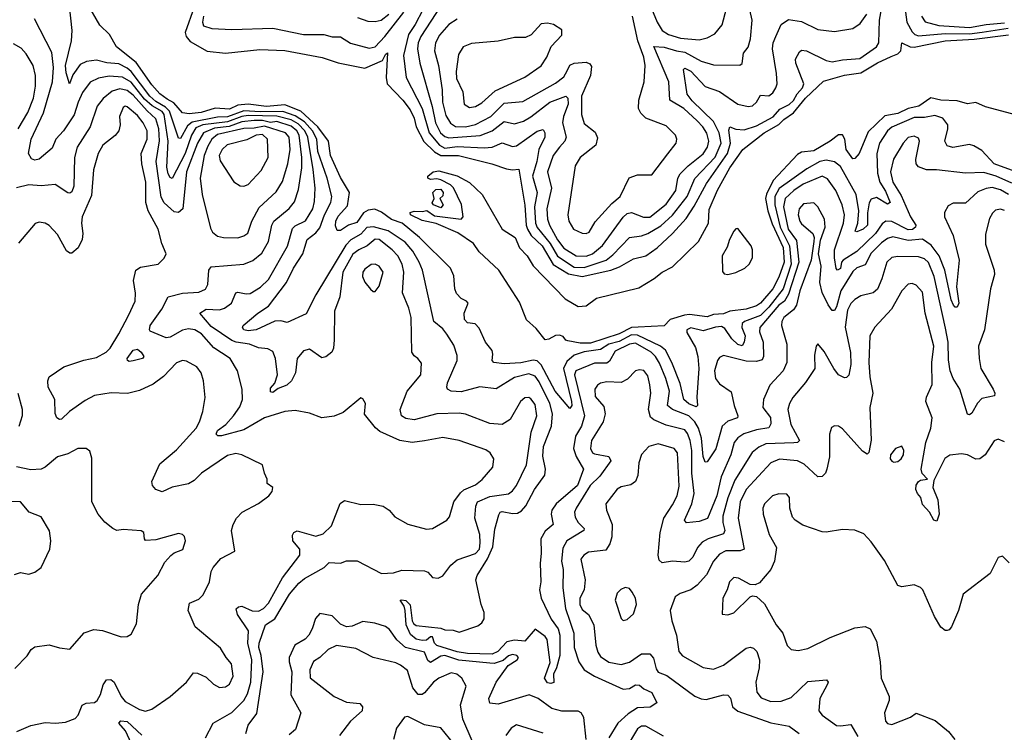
# Model space of a CAD drawing. Extents: x 2056909 to 2160450, y 827444 to 1016825.
# Tile 162 of 256: x 2133111 to 2137914, y 883601 to 887078. Entities that reach past the tile are written whole.
import ezdxf

# ---------------------------------------------------------------- set-up
doc = ezdxf.new("R2010")
doc.units = 0

msp = doc.modelspace()

# ---------------------------------------------------------------- linework, layer by layer
at = {"layer": '0CON10XD'}
for points in [[(2135763.4, 885375), (2135803, 885215), (2135803.8, 885195), (2135795, 885180.6), (2135722.9, 885265), (2135655, 885394.4), (2135635, 885412.8), (2135615, 885416.2), (2135555, 885403.3), (2135475, 885399.2), (2135423.8, 885405), (2135415.8, 885415), (2135419.4, 885445), (2135415, 885463.3), (2135383.3, 885505), (2135352.1, 885572.1), (2135333.2, 885593.2), (2135295, 885598.8), (2135280.5, 885615), (2135278.8, 885645), (2135298.9, 885695), (2135291.2, 885705), (2135265, 885717.1), (2135241.3, 885741.3), (2135232.9, 885765), (2135228.3, 885828.3), (2135212.2, 885865), (2135060.8, 886015), (2134977.1, 886085), (2134925, 886102.2), (2134875, 886138.4), (2134843.5, 886153.5), (2134811.1, 886148.9), (2134788.7, 886135), (2134755, 886088), (2134714.5, 886075.5), (2134675, 886048.5), (2134659.4, 886049.4), (2134651.3, 886071.3), (2134652.5, 886095), (2134665, 886118.8), (2134710, 886170), (2134719.8, 886235), (2134675, 886307.3), (2134626.8, 886415), (2134617.5, 886485), (2134564.7, 886554.7), (2134481.6, 886631.6), (2134405, 886662.4), (2134314.9, 886654.9), (2134225, 886666.1), (2134175, 886660.1), (2134135, 886641), (2134065, 886646.6), (2133995.8, 886625), (2133937.7, 886617.7), (2133905, 886623.8), (2133862.5, 886672.5), (2133829.6, 886689.6), (2133795, 886715.3), (2133755, 886759.6), (2133678.3, 886868.3), (2133582.5, 886945), (2133549.3, 887005), (2133501.5, 887051.5), (2133380.7, 887260.7)], [(2133961.6, 887138.4), (2133917.8, 887015), (2133922.3, 886995), (2133941.7, 886971.7), (2134025, 886923.8), (2134115, 886913.6), (2134281.6, 886931.6), (2134405, 886928.1), (2134586.2, 886893.8), (2134665, 886866.9), (2134795, 886840.8), (2134881.5, 886878.5), (2134895, 886908.6), (2134905, 886915.6), (2134898, 886795), (2134903.1, 886765), (2134979.2, 886685), (2135015, 886637.3), (2135035, 886597.5), (2135044.4, 886555), (2135083.1, 886483.1), (2135133.6, 886433.6), (2135164.6, 886414.6), (2135251.4, 886415), (2135414.2, 886374.2), (2135485, 886349.7), (2135515, 886344.7), (2135545, 886348.1), (2135575, 886172), (2135580.9, 886075), (2135587.7, 886055), (2135606.7, 886025), (2135660, 885975), (2135713.6, 885883.6), (2135787.3, 885837.3), (2135855, 885824.7), (2135994.6, 885855.4), (2136037.6, 885872.4), (2136105, 885910.8), (2136165.6, 885925), (2136220.3, 885965), (2136295.9, 886034.1), (2136362.4, 886107.6), (2136401.8, 886168.2), (2136460.8, 886279.2), (2136564.4, 886425), (2136578.5, 886475), (2136571.1, 886538.9), (2136575, 886554.2), (2136605, 886543.8), (2136645, 886540.8), (2136705, 886559.5), (2136786, 886604), (2136819.6, 886640.4), (2136865, 886663.7), (2136885, 886683.7), (2136903.6, 886716.4), (2136929, 886745), (2136936.3, 886765), (2136896.6, 886865), (2136895.5, 886885), (2136915, 886920.8), (2136925, 886928.6), (2136950, 886925), (2137045, 886878.9), (2137075, 886871.6), (2137125, 886882.5), (2137209.1, 886889.1), (2137290, 886945), (2137301.8, 886965), (2137306, 887076), (2137339.5, 887265)], [(2135115, 887199.1), (2135040.1, 887055), (2135008, 887005), (2134983.4, 886903.4), (2134996.7, 886795), (2135074.3, 886645), (2135109, 886525), (2135158.4, 886465), (2135185, 886451.2), (2135245, 886458.4), (2135377.3, 886452.7), (2135415, 886456.4), (2135465, 886477.5), (2135515, 886458.8), (2135535, 886462.6), (2135635, 886533.3), (2135665, 886541.4), (2135673.1, 886525), (2135672.2, 886505), (2135642.8, 886445), (2135632.9, 886385), (2135612.3, 886315), (2135634.9, 886234.9), (2135622.7, 886165), (2135626.9, 886085), (2135634.5, 886064.5), (2135699.3, 885985), (2135733.7, 885923.7), (2135815, 885869.7), (2135865, 885868.8), (2135971.3, 885905), (2136005, 885930.7), (2136085, 886014.7), (2136145, 886023), (2136175.2, 886034.8), (2136238.3, 886071.7), (2136295.4, 886124.6), (2136367.2, 886215), (2136405, 886302.1), (2136503.9, 886406.1), (2136532.2, 886475), (2136522.4, 886525), (2136495, 886581.5), (2136392.1, 886682.1), (2136366.6, 886715), (2136348.6, 886835), (2136355, 886840.6), (2136385, 886826.6), (2136455, 886752.4), (2136525, 886727.5), (2136615, 886666.2), (2136664.7, 886654.7), (2136685, 886658.2), (2136705.4, 886675), (2136725, 886709.4), (2136765, 886705.7), (2136785, 886720.8), (2136800, 886745), (2136805.5, 886765), (2136802.9, 886815), (2136783, 886935), (2136786.7, 886965), (2136799.5, 886995), (2136825, 887053.5), (2136862, 887078), (2136925, 887068.4), (2137005, 887030), (2137085, 887019.6), (2137174.7, 887035.3), (2137210.9, 887059.2), (2137243.4, 887105)], [(2136165, 887200.8), (2136221.2, 887065), (2136244.3, 887024.3), (2136275.4, 887005.4), (2136335, 886988.1), (2136425, 886978.8), (2136465, 886988.7), (2136501.3, 887008.7), (2136537.3, 887052.7), (2136558.1, 887131.9)], [(2137424, 887176), (2137438.3, 887065), (2137465, 887018.1), (2137478.2, 887005), (2137495, 886999.7), (2137625, 887010.3), (2137745, 887008.4), (2137806.7, 887016.7), (2137933.5, 887036.5)], [(2137335.6, 886094.4), (2137318.8, 886081.2), (2137285.2, 886035), (2137195, 885946.5), (2137128.4, 885905), (2137120.6, 885895), (2137115, 885863.5), (2137101.2, 885855), (2137094, 885864), (2137085.8, 885915.8), (2137086, 885955), (2137129.8, 886085), (2137134.3, 886125), (2137122.9, 886175), (2137092.1, 886245), (2137051.8, 886301.8), (2137025, 886314.1), (2136933.4, 886275), (2136887.5, 886245), (2136845.4, 886204.6), (2136836.2, 886165), (2136860.4, 886055), (2136899.9, 886000), (2136911.8, 885895), (2136861.8, 885738.2), (2136841.5, 885705), (2136814.9, 885685.1), (2136721.1, 885575), (2136719.8, 885555), (2136738.3, 885505), (2136739.8, 885435), (2136732.2, 885417.8), (2136705, 885409.6), (2136655, 885412.3), (2136545, 885439.6), (2136525, 885429.5), (2136514.8, 885415.2), (2136500, 885365), (2136505, 885327.5), (2136525, 885301.5), (2136581.7, 885261.7), (2136595.9, 885195), (2136614.6, 885145), (2136612.2, 885135), (2136565, 885118.5), (2136538.5, 885095), (2136506.2, 884983.8), (2136465, 884920), (2136455, 884918.8), (2136445.7, 884945.7), (2136437, 885035), (2136421.8, 885085), (2136405, 885116.1), (2136375, 885145.2), (2136296, 885176), (2136270.8, 885195), (2136281, 885265), (2136262.6, 885327.4), (2136232.3, 885402.3), (2136212.4, 885435), (2136191.9, 885455), (2136115, 885499.6), (2136085, 885494.1), (2136015, 885461), (2135988, 885412), (2135975, 885401.6), (2135915, 885401.2), (2135823.1, 885365), (2135816.7, 885345), (2135866.2, 885145), (2135851.6, 885095), (2135822.6, 885045), (2135812.8, 884985), (2135825, 884946.5), (2135861.5, 884885), (2135832.8, 884805), (2135727.8, 884715), (2135706.8, 884685), (2135703.8, 884665), (2135713.1, 884615), (2135675, 884582.5), (2135653.9, 884545), (2135655.3, 884475), (2135649.2, 884425), (2135653.8, 884335), (2135647.3, 884295), (2135654.8, 884254.8), (2135703, 884153), (2135737.7, 884105), (2135745.8, 884075), (2135745.8, 883975), (2135730, 883915), (2135714.4, 883885), (2135715.8, 883844.2), (2135701.1, 883838.9), (2135685, 883842.2), (2135670.6, 883865), (2135698.4, 883941.6), (2135684.1, 884054.1), (2135675, 884068.6), (2135625, 884103.3), (2135575, 884045.7), (2135525, 884049.6), (2135487.8, 884042.2), (2135443.9, 883995), (2135415, 883981.9), (2135295.4, 883984.6), (2135245, 883993.2), (2135145, 884024.4), (2135134.6, 884035), (2135125, 884066.7), (2135115, 884066), (2135095, 884050.9), (2135075, 884048.9), (2135045, 884055.4), (2135018.1, 884078.1), (2134995.6, 884125), (2134991.5, 884195), (2134986.3, 884216.3), (2134967.5, 884245), (2134973.6, 884246.4), (2134995, 884244.3), (2135015, 884222.9), (2135025.7, 884145), (2135031.7, 884131.7), (2135045, 884122), (2135165, 884109.2), (2135185, 884100), (2135225, 884099.4), (2135255, 884089.4), (2135345, 884120.5), (2135366, 884134), (2135376.2, 884155), (2135377.3, 884185), (2135362.7, 884225), (2135336.6, 884345), (2135341.9, 884365), (2135392.9, 884447.1), (2135419.5, 884505), (2135428.1, 884591.9), (2135447.7, 884662.3), (2135454.5, 884675), (2135465, 884678.1), (2135515, 884667.7), (2135539.6, 884670.4), (2135559.1, 884680.9), (2135580.7, 884705), (2135622.6, 884785), (2135672.5, 884855), (2135675.6, 884885), (2135662.2, 884947.8), (2135666.2, 884995), (2135705.2, 885095), (2135710.5, 885155), (2135697.2, 885205), (2135645, 885310.8), (2135625, 885339.1), (2135595, 885349.7), (2135525, 885331.7), (2135435, 885277.2), (2135355, 885286.4), (2135265, 885261.7), (2135215, 885264.7), (2135198, 885275), (2135194, 885285), (2135198.1, 885305), (2135245.2, 885414.9), (2135245, 885439.2), (2135228.9, 885488.9), (2135195, 885543.5), (2135175, 885569.2), (2135131.8, 885605), (2135075.3, 885855), (2135059.5, 885895), (2135028.1, 885948.1), (2134991.4, 885991.4), (2134907.8, 886047.8), (2134837.3, 886067.3), (2134805, 886063.3), (2134775, 886031.1), (2134726.1, 886003.9), (2134701.7, 885978.3), (2134554.7, 885735), (2134508.1, 885641.9), (2134415, 885599.4), (2134385, 885607.9), (2134355, 885606.3), (2134265.1, 885564.9), (2134225, 885559.6), (2134204.6, 885565), (2134197.9, 885575), (2134200.5, 885585), (2134272.5, 885645), (2134325, 885679.6), (2134412.9, 885795), (2134445.9, 885865), (2134492.3, 885935), (2134501.8, 885968.2), (2134512.6, 886005), (2134555, 886038), (2134575, 886062.5), (2134597.4, 886125), (2134628.9, 886185), (2134633.9, 886215), (2134610.8, 886305), (2134565.3, 886435), (2134560.5, 886495), (2134538.4, 886535), (2134499.4, 886579.4), (2134455, 886609.2), (2134395, 886629.9), (2134285, 886627.3), (2134205, 886632.4), (2134125, 886604), (2134075, 886602.4), (2133952.5, 886577.5), (2133929.7, 886560.3), (2133895, 886497.7), (2133885, 886499.2), (2133841, 886631), (2133821.3, 886651.3), (2133775, 886678), (2133745, 886703.9), (2133655, 886824.5), (2133635, 886841.6), (2133595, 886862.1), (2133536.6, 886866.6), (2133485, 886880.2), (2133436, 886874), (2133405, 886858.9), (2133370.7, 886809.3), (2133354.2, 886764.2), (2133337.9, 886817.9), (2133334.9, 886854.9), (2133364.1, 886975), (2133367.5, 887025), (2133353.3, 887145)], [(2134006.9, 887095), (2134001.8, 887065), (2134008.2, 887048.2), (2134047.5, 887035), (2134145, 887029.5), (2134345, 887037), (2134495, 887006.2), (2134594.7, 887004.7), (2134635, 886994), (2134675, 886994), (2134725, 886963.5), (2134815, 886938.6), (2134845, 886944.8), (2134891.5, 886995), (2134984.2, 887115)], [(2135165, 887145.4), (2135067, 886995), (2135054.5, 886965), (2135050.9, 886935), (2135063.2, 886865), (2135123.6, 886653.6), (2135138.7, 886575), (2135163.9, 886525), (2135185, 886507), (2135205, 886500.5), (2135357.4, 886512.6), (2135414.9, 886535.1), (2135475, 886581.1), (2135525, 886570.3), (2135568.1, 886581.9), (2135605, 886603), (2135696.7, 886675), (2135775, 886704.5), (2135784.2, 886694.2), (2135786.7, 886665), (2135764, 886605), (2135759.6, 886575), (2135777.4, 886505), (2135769.8, 886485), (2135744.7, 886455), (2135713.1, 886415), (2135685.2, 886335), (2135705.7, 886255), (2135682.8, 886155), (2135686.3, 886105), (2135695.9, 886075), (2135735, 886003.3), (2135765, 885963.6), (2135825, 885926), (2135875, 885923.5), (2135905, 885935.2), (2135954.4, 885975.6), (2136055, 886113.4), (2136075, 886132.8), (2136095, 886136.2), (2136153.8, 886113.8), (2136185, 886113.6), (2136265, 886177.9), (2136312.2, 886245), (2136321.7, 886305), (2136333.1, 886325), (2136371.6, 886365), (2136445, 886423.9), (2136466.9, 886455), (2136473, 886485), (2136463.5, 886523.5), (2136443.3, 886555), (2136415, 886583.4), (2136350.7, 886645), (2136283.1, 886685), (2136278.3, 886775), (2136205, 886946.2), (2136255, 886944.1), (2136315, 886925.5), (2136355, 886920), (2136435, 886875.7), (2136495, 886858.2), (2136624.5, 886855.5), (2136635.3, 886864.7), (2136642.2, 886915), (2136665, 886943.8), (2136675.3, 886984.7), (2136683.8, 887075), (2136672.3, 887125)], [(2134213.8, 883595), (2134224.7, 883635), (2134267.6, 883692.4), (2134297.8, 883895), (2134288.4, 883975), (2134278, 884015), (2134279.3, 884035), (2134309.8, 884125), (2134355.8, 884155), (2134427.4, 884275), (2134471.8, 884328.2), (2134499.7, 884350.3), (2134595.4, 884405), (2134621.2, 884428.8), (2134675, 884425.3), (2134705, 884436.5), (2134757.7, 884437.7), (2134875.9, 884375.9), (2134935, 884379.5), (2134975, 884391.6), (2135085, 884388.8), (2135102.1, 884382.1), (2135125, 884356), (2135152.7, 884352.7), (2135175, 884364.2), (2135214.6, 884415.4), (2135245, 884441.9), (2135335, 884473.5), (2135353.3, 884495), (2135357.8, 884525), (2135355, 884565.7), (2135331.3, 884645), (2135336.2, 884703.8), (2135344.6, 884725), (2135405, 884751), (2135495.2, 884764.8), (2135515, 884778.2), (2135535.2, 884804.8), (2135582.4, 884905), (2135605.2, 885065), (2135632.9, 885145), (2135625, 885199.4), (2135605, 885227.9), (2135594.7, 885234.7), (2135575, 885233.1), (2135554, 885215), (2135503.4, 885126.6), (2135465, 885102.7), (2135405, 885107.5), (2135285, 885152.3), (2135255, 885157.7), (2135145, 885155.3), (2135035, 885125.8), (2134995, 885131.9), (2134972.7, 885145), (2134967.5, 885175), (2135001.2, 885265), (2135066.9, 885345), (2135071.7, 885401.7), (2135052.5, 885425), (2135035, 885437.8), (2135024.6, 885455), (2135020, 885625), (2135009.5, 885669.5), (2134978.9, 885745), (2134984.3, 885845), (2134976.1, 885885), (2134955.2, 885925), (2134928.6, 885955), (2134865, 886004.6), (2134845, 886006.4), (2134806, 885975), (2134764.6, 885955.4), (2134736.6, 885933.4), (2134687, 885845), (2134672.4, 885725), (2134646.2, 885655), (2134645.3, 885515), (2134641.8, 885475), (2134634, 885456), (2134605, 885432), (2134585, 885428), (2134525, 885470.5), (2134495, 885462.7), (2134463.8, 885425), (2134456.4, 885355), (2134437.1, 885315), (2134413.5, 885295), (2134371.8, 885278.2), (2134345, 885259.2), (2134335, 885261.2), (2134335, 885280), (2134355.5, 885304.5), (2134368.9, 885345), (2134358.7, 885425), (2134345, 885458.9), (2134321.7, 885471.7), (2134275, 885476.2), (2134232, 885495), (2134166.5, 885503.5), (2134145, 885511.7), (2134045, 885580), (2133990, 885645), (2134020, 885665), (2134085, 885662.6), (2134110.2, 885669.8), (2134144.8, 885695.2), (2134165.4, 885744.6), (2134175, 885748.5), (2134215, 885739.4), (2134235, 885741.9), (2134285, 885772.8), (2134325, 885810.8), (2134417.8, 885972.2), (2134441.6, 886058.4), (2134455, 886071.4), (2134505, 886095.9), (2134540.2, 886155), (2134549.1, 886190.9), (2134551.6, 886255), (2134542.8, 886347.2), (2134517.1, 886505), (2134501, 886535), (2134469.1, 886569.1), (2134435, 886589.7), (2134365, 886607.4), (2134225, 886609.8), (2134195, 886604.9), (2134125, 886579.2), (2134003.6, 886565), (2133970.3, 886549.7), (2133949, 886515), (2133917.9, 886425), (2133855, 886303.1), (2133845, 886308.2), (2133835.8, 886325), (2133828, 886358), (2133835.7, 886484.3), (2133816.2, 886615), (2133805, 886629), (2133757.3, 886657.3), (2133719.7, 886689.7), (2133655, 886772.7), (2133613, 886797), (2133547.1, 886802.9), (2133495, 886792.6), (2133455, 886772.3), (2133417.8, 886722.2), (2133395.4, 886674.6), (2133376.7, 886613.3), (2133323.8, 886536.2), (2133286.9, 886495), (2133269.8, 886450.2), (2133205, 886397.1), (2133185, 886392.5), (2133168.1, 886398.1), (2133152.9, 886425), (2133167.2, 886495), (2133226.9, 886623.1), (2133271.2, 886775), (2133275.2, 886845.2), (2133267.2, 886917.2), (2133182.4, 887082.4)], [(2134758.9, 887088.9), (2134809.1, 887070.9), (2134845, 887068.8), (2134874.6, 887074.6), (2134910.8, 887105)], [(2135245, 887079.7), (2135205, 887054.7), (2135158.4, 887001.6), (2135139.8, 886965), (2135133.9, 886925), (2135153.9, 886855), (2135172.2, 886735), (2135174.2, 886675), (2135189.5, 886609.5), (2135212, 886572), (2135237, 886557), (2135285, 886554.6), (2135335, 886566.8), (2135408.4, 886605), (2135475, 886669.6), (2135565, 886678.8), (2135725, 886768.3), (2135765, 886798.2), (2135782.3, 886827.7), (2135795, 886856.2), (2135815, 886865.8), (2135875, 886870.5), (2135892, 886862), (2135899.5, 886849.5), (2135894.7, 886805), (2135852, 886705), (2135851.1, 886615), (2135865, 886570.6), (2135918.3, 886528.3), (2135929.3, 886500.7), (2135921.1, 886465), (2135844.2, 886405.8), (2135820.4, 886365), (2135784.5, 886125), (2135790, 886095), (2135812.2, 886055), (2135855, 886035.4), (2135875, 886034.6), (2135888.8, 886041.2), (2135918.6, 886091.4), (2135999.8, 886180.2), (2136040.3, 886215), (2136084.7, 886305.3), (2136125, 886321.4), (2136195, 886321.2), (2136272.5, 886422.5)], [(2135305, 886650), (2135335, 886654.6), (2135365, 886671.5), (2135429.8, 886730.2), (2135575, 886797.5), (2135655, 886852.5), (2135682.5, 886895), (2135702.8, 886947.2), (2135755, 887002.5), (2135755, 887027.5), (2135715, 887053.8), (2135685, 887060), (2135655, 887057.5), (2135605.4, 887004.6), (2135578.8, 886991.2), (2135525, 886990.4), (2135445, 886972.2), (2135315, 886960.8), (2135274, 886946), (2135251.7, 886908.3), (2135239.6, 886825), (2135241.4, 886791.4), (2135272.7, 886725), (2135278.9, 886665), (2135305, 886650)], [(2136272.5, 886422.5), (2136312.9, 886475), (2136317.1, 886495), (2136310.6, 886515), (2136265, 886559.2), (2136165, 886597.9), (2136141.3, 886621.3), (2136129.2, 886645), (2136131.3, 886685), (2136157.8, 886775), (2136162.4, 886855), (2136154.8, 886895), (2136126, 886975), (2136100.6, 887095)], [(2137509.5, 887095), (2137527.3, 887067.3), (2137595, 887049.5), (2137745, 887039.5), (2137825, 887054.9), (2137915, 887062.1)], [(2137975, 886612.5), (2137822, 886652), (2137775, 886674), (2137735, 886667.1), (2137685, 886682.2), (2137605, 886684.4), (2137555, 886696.6), (2137496.9, 886655), (2137445, 886643.9), (2137395, 886620.2), (2137331.9, 886608.1), (2137249.4, 886530.6), (2137205.7, 886425), (2137185, 886400), (2137175, 886398.8), (2137143.5, 886445), (2137136.5, 886495), (2137125, 886515.8), (2137105, 886515.5), (2137065, 886484.3), (2136985, 886437.7), (2136925, 886431.6), (2136905, 886419.6), (2136787, 886293), (2136753.4, 886226.6), (2136748.7, 886205), (2136760.4, 886145), (2136781.1, 886081.2), (2136835, 885966.9), (2136840.9, 885895), (2136815, 885821.6), (2136785.1, 885765), (2136725, 885695.3), (2136705, 885680.8), (2136654.4, 885665.6), (2136575, 885654.7), (2136545, 885642.8), (2136495, 885638.5), (2136465, 885627.7), (2136378.5, 885638.5), (2136354.1, 885635.9), (2136284.6, 885615), (2136255, 885584.4), (2136128.2, 885578.2), (2136095, 885576.6), (2136035, 885544.3), (2135895, 885499.3), (2135845, 885499.8), (2135785, 885511.1), (2135774.7, 885514.7), (2135762, 885532), (2135745, 885538.7), (2135725, 885536.6), (2135691.9, 885518.1), (2135675, 885516.1), (2135631, 885571), (2135582.6, 885612.6), (2135548.8, 885698.8), (2135447.8, 885855), (2135351.5, 885945), (2135324.5, 885985), (2135248.1, 886038.1), (2135143.1, 886083.1), (2135075, 886098.6), (2135016.7, 886125), (2135015, 886137.5), (2135035, 886143.3), (2135075, 886141.2), (2135096.7, 886146.7), (2135135, 886121.2), (2135264.5, 886104.5), (2135274.4, 886115), (2135265.4, 886175.4), (2135226.9, 886256.9), (2135212, 886272), (2135165, 886296), (2135145, 886300.8), (2135115, 886297.5), (2135102.5, 886305), (2135102.5, 886315), (2135127.5, 886335), (2135155, 886340), (2135245, 886316), (2135305, 886282.9), (2135366.3, 886225), (2135464.8, 886054.8), (2135528.2, 886015), (2135549.4, 885965), (2135586, 885925), (2135616.3, 885876.3), (2135771.2, 885715), (2135835, 885678), (2135875, 885681.2), (2135925, 885718.8), (2136130.8, 885769.2), (2136206.7, 885815), (2136245, 885845.8), (2136295, 885871.2), (2136421.5, 885995), (2136470.4, 886085), (2136475, 886152), (2136515, 886246.5), (2136575, 886354.5), (2136638.5, 886445), (2136742.4, 886525), (2136814.1, 886565.9), (2136838.6, 886591.4), (2136885, 886623.7), (2136943.9, 886695), (2137032.5, 886777.5), (2137135, 886807.3), (2137215, 886818.8), (2137295, 886867.2), (2137362.3, 886897.7), (2137395, 886911.6), (2137409.5, 886925), (2137415, 886965.6), (2137455, 886945.5), (2137475, 886944), (2137625, 886974.6), (2137767.1, 886982.9), (2137935.4, 887004.6)], [(2133103.3, 886545), (2133150, 886625), (2133177.5, 886695), (2133187.4, 886752.6), (2133187.5, 886805), (2133175.8, 886855), (2133141.9, 886911.9), (2133118.2, 886938.2), (2133080.3, 886960.3)], [(2134016.8, 883573.2), (2134054.4, 883645), (2134145, 883697.5), (2134205, 883756.1), (2134222.5, 883787.5), (2134238.8, 883845), (2134243, 883955), (2134224.3, 884035), (2134227.6, 884095), (2134172.5, 884175), (2134167.5, 884202.5), (2134177.5, 884212.5), (2134195, 884215.7), (2134244.1, 884194.1), (2134275, 884191.7), (2134300.4, 884205), (2134325, 884230.3), (2134392.1, 884355), (2134478.2, 884465), (2134477.1, 884495), (2134442.5, 884535), (2134442.3, 884562.3), (2134448.6, 884575), (2134465, 884583.8), (2134555, 884557.6), (2134590.8, 884569.2), (2134631.2, 884608.8), (2134673.6, 884716.4), (2134695, 884731.2), (2134775, 884712.2), (2134835, 884714.5), (2134883.8, 884703.8), (2134912.5, 884685), (2134941.3, 884651.3), (2135005, 884616.9), (2135095, 884592.2), (2135125, 884595.6), (2135194, 884635), (2135207.3, 884652.7), (2135228.6, 884725), (2135261, 884769), (2135277.1, 884782.9), (2135335, 884808.6), (2135366.6, 884833.4), (2135418.2, 884895), (2135423.1, 884935), (2135406.2, 884965), (2135385, 884979.6), (2135254.7, 885024.7), (2135175, 885038.9), (2135085, 885022.1), (2135025, 885014.6), (2134965, 885024.1), (2134868, 885068), (2134845.9, 885085.9), (2134792.6, 885152.6), (2134797.5, 885205), (2134785, 885227.5), (2134775, 885232.5), (2134688.3, 885161.7), (2134645, 885142.5), (2134584.5, 885134.5), (2134525, 885158.6), (2134455, 885170), (2134405, 885165.5), (2134305, 885135.6), (2134205, 885075.9), (2134095, 885046.6), (2134077.3, 885047.3), (2134070, 885055), (2134075, 885072.9), (2134117.1, 885102.9), (2134154.1, 885145), (2134185, 885188.1), (2134196.9, 885225), (2134195.5, 885275), (2134173.6, 885365), (2134138, 885425), (2134095, 885452.5), (2134057.2, 885477.2), (2133997.1, 885545), (2133965, 885564.3), (2133935, 885568.7), (2133905, 885563.5), (2133845, 885529), (2133825, 885524.6), (2133747.8, 885557.8), (2133743.6, 885565), (2133747.8, 885585), (2133803.8, 885665), (2133835.3, 885724.7), (2133905, 885743.6), (2133985, 885748.4), (2134017.1, 885762.9), (2134028.4, 885785), (2134033.8, 885856.2), (2134045, 885872.3), (2134205, 885884.6), (2134248.1, 885901.9), (2134291.9, 885938.1), (2134323.9, 885996.2), (2134340.8, 886075), (2134350.7, 886095), (2134425, 886156.1), (2134451.3, 886188.7), (2134471.6, 886248.4), (2134486.4, 886355), (2134487.4, 886405), (2134473.9, 886515), (2134463.4, 886535), (2134435, 886558.5), (2134365, 886580.8), (2134335, 886576.5), (2134295, 886585.8), (2134255, 886585.7), (2134195, 886578.6), (2134133.2, 886556.8), (2134061.6, 886548.4), (2134006.7, 886525), (2133978.1, 886475), (2133924.4, 886335), (2133906.4, 886155), (2133885, 886136.7), (2133865, 886140), (2133815, 886184.2), (2133801.2, 886211.2), (2133775.9, 886385), (2133793.1, 886486.9), (2133790, 886545), (2133774.1, 886594.1), (2133733.2, 886633.2), (2133665, 886709.2), (2133635, 886733), (2133599.5, 886740.5), (2133561.7, 886728.3), (2133517.5, 886692.5), (2133488, 886655), (2133455.2, 886554.8), (2133390.9, 886455), (2133378.1, 886405), (2133374.7, 886265.3), (2133365, 886238.1), (2133355, 886230.6), (2133345, 886233.1), (2133283, 886273), (2133215, 886267.5), (2133155, 886271.6), (2133095, 886256.9)], [(2133097.5, 883605), (2133165, 883634.3), (2133235, 883648.5), (2133285, 883644.6), (2133335, 883650.5), (2133381.3, 883668.7), (2133396.4, 883685), (2133415, 883733.8), (2133435, 883742.5), (2133475, 883745.6), (2133488.9, 883755), (2133504.6, 883785), (2133517.6, 883832.4), (2133535, 883856.9), (2133555, 883857.5), (2133570.9, 883845), (2133606.1, 883775), (2133625, 883751.2), (2133695, 883711.2), (2133725, 883704.5), (2133755, 883714.2), (2133844.2, 883775), (2133924.2, 883845), (2133958.8, 883891.2), (2133978.8, 883888.8), (2134019.7, 883869.7), (2134056, 883835), (2134085, 883818.9), (2134115, 883822.7), (2134135, 883835.6), (2134152.3, 883875), (2134144.4, 883935), (2134118.1, 883965), (2134090.7, 884010.7), (2133966.2, 884115), (2133931.9, 884195), (2133939.1, 884230.9), (2133985, 884250), (2134005, 884270.6), (2134036.2, 884335), (2134044.5, 884385), (2134054.7, 884405.3), (2134091.6, 884448.4), (2134160, 884485), (2134144.4, 884585), (2134151.9, 884615), (2134168.1, 884645), (2134195.8, 884675), (2134275, 884716.9), (2134326.2, 884755), (2134342, 884775), (2134346, 884795), (2134317.5, 884815), (2134318.8, 884835), (2134304.3, 884865), (2134295, 884906.2), (2134193.8, 884955), (2134165, 884961.5), (2134125, 884950.5), (2133997.3, 884865), (2133961.1, 884828.9), (2133935, 884812.4), (2133855, 884796.6), (2133805, 884774.5), (2133774.2, 884785), (2133759.2, 884805), (2133755.8, 884825), (2133795, 884910.8), (2133875, 884978.5), (2133971.5, 885085), (2133988.2, 885115), (2134003.7, 885166.3), (2134015.6, 885234.4), (2134007.8, 885315), (2133995.8, 885354.2), (2133975, 885383.1), (2133925, 885411.4), (2133905, 885414.4), (2133875, 885403.1), (2133812.7, 885337.3), (2133761.4, 885298.6), (2133695, 885268.5), (2133636.3, 885253.7), (2133557.4, 885257.4), (2133475, 885243.6), (2133429.7, 885220.3), (2133353.3, 885166.7), (2133315, 885128.1), (2133305, 885126.9), (2133291.9, 885135), (2133283.7, 885156.3), (2133282.2, 885225), (2133250, 885285), (2133248.2, 885315), (2133255, 885335.8), (2133326.4, 885383.6), (2133422.9, 885417.1), (2133485, 885429.2), (2133531.8, 885455), (2133551.3, 885475), (2133594.7, 885545), (2133641.1, 885635), (2133674.6, 885705), (2133676.3, 885743.7), (2133665.4, 885804.6), (2133677.8, 885855), (2133699.6, 885870.4), (2133785.7, 885884.3), (2133816.1, 885913.9), (2133826, 885935), (2133804.5, 885985), (2133786.1, 886055), (2133737.2, 886145), (2133725.3, 886185), (2133725.7, 886284.3), (2133706.5, 886375), (2133703.8, 886425), (2133733.2, 886495), (2133733.2, 886535), (2133713.7, 886575), (2133685, 886609.5), (2133635, 886652.2), (2133625, 886655.5), (2133615, 886650), (2133597.7, 886605), (2133600.4, 886565), (2133594, 886536), (2133576.7, 886513.3), (2133516.7, 886465), (2133494.2, 886425), (2133470.7, 886345), (2133460.5, 886219.5), (2133414.7, 886115), (2133411.6, 886085), (2133419.1, 886035), (2133414.7, 886005), (2133395.8, 885964.2), (2133365, 885939.1), (2133355, 885938.5), (2133339.4, 885949.4), (2133295, 886029.4), (2133255, 886073.1), (2133235, 886085.6), (2133205, 886089.4), (2133186.5, 886083.5), (2133105, 885987.8)], [(2137985, 886330.6), (2137864.2, 886375), (2137805, 886440), (2137765, 886462.7), (2137745, 886468.5), (2137663.8, 886453.8), (2137635, 886461.4), (2137623.8, 886485), (2137639.3, 886545), (2137638.8, 886565), (2137615, 886596.8), (2137575, 886609.5), (2137525, 886600.8), (2137475, 886601.2), (2137365, 886553.3), (2137344.4, 886535), (2137304.8, 886475), (2137292, 886425), (2137295, 886329.2), (2137307.7, 886285), (2137335, 886240.3), (2137357.1, 886185), (2137345, 886177.7), (2137290.1, 886210.1), (2137265, 886202.4), (2137255.7, 886184.3), (2137246.5, 886135), (2137246.3, 886075), (2137225, 886056), (2137195, 886043.3), (2137186, 886046), (2137199.2, 886085), (2137204.4, 886145), (2137190.9, 886225), (2137115, 886360.6), (2137085, 886384.4), (2137045, 886392.2), (2137013.6, 886385), (2136950.5, 886349.5), (2136816.2, 886253.8), (2136794.7, 886215), (2136794.2, 886175), (2136820.7, 886065), (2136865.6, 885975), (2136874, 885885), (2136835, 885765.2), (2136765, 885674.4), (2136725, 885633.9), (2136647.3, 885605), (2136635.2, 885595), (2136634.5, 885575), (2136649.6, 885535), (2136645.2, 885504.8), (2136635, 885486.4), (2136615, 885493.5), (2136585, 885520.3), (2136551.1, 885571.1), (2136535, 885579.9), (2136505, 885577.5), (2136445, 885560.3), (2136385, 885574.6), (2136365.6, 885565), (2136365, 885550.8), (2136407.9, 885477.9), (2136419.8, 885435), (2136424.1, 885375), (2136414.1, 885235.9), (2136417.2, 885195), (2136411.1, 885188.9), (2136375, 885202.6), (2136351.5, 885225), (2136332.6, 885302.6), (2136291.9, 885405), (2136261, 885465), (2136236.5, 885485), (2136125, 885538.7), (2136095, 885539.6), (2136035, 885507.6), (2135985, 885495.1), (2135945, 885468.3), (2135865, 885457), (2135815, 885440.2), (2135780.1, 885409.9), (2135763.4, 885375)], [(2134175, 886013.5), (2134205, 886022.5), (2134223.3, 886036.7), (2134243.4, 886095), (2134278.3, 886161.7), (2134362.1, 886237.9), (2134392.2, 886287.8), (2134419, 886375), (2134429.5, 886445), (2134425.8, 886505), (2134407.3, 886525), (2134305, 886557.5), (2134255, 886547.8), (2134205, 886546.2), (2134075, 886517.3), (2134047.8, 886495), (2134029.3, 886460.7), (2134011.3, 886415), (2133990.9, 886305), (2134001.2, 886225), (2134041.1, 886061.1), (2134050.7, 886040.7), (2134075, 886021.9), (2134105, 886014.5), (2134175, 886013.5)], [(2134205, 886265.5), (2134225, 886273.5), (2134288.8, 886341.2), (2134323.1, 886405), (2134319.2, 886495), (2134295, 886517.1), (2134264.5, 886515), (2134218.9, 886491.1), (2134122.6, 886467.4), (2134098, 886445), (2134083.7, 886415), (2134088.4, 886388.4), (2134155, 886285.8), (2134186.6, 886266.6), (2134205, 886265.5)], [(2137950.3, 886280.3), (2137875, 886313.6), (2137815, 886331.6), (2137725, 886328.2), (2137584.1, 886345.9), (2137535, 886345.5), (2137495, 886360.4), (2137483.9, 886375), (2137482, 886395), (2137501.2, 886485), (2137495, 886499.4), (2137475, 886509.1), (2137445, 886502.7), (2137420, 886475), (2137373.2, 886396.8), (2137358.9, 886335), (2137371.1, 886285), (2137410.6, 886220.6), (2137456.7, 886115), (2137481.9, 886075), (2137481.6, 886065), (2137465.7, 886054.3), (2137445, 886052.2), (2137365, 886092.8), (2137335.6, 886094.4)], [(2135165, 886160), (2135130, 886175), (2135123.3, 886183.3), (2135132.5, 886205), (2135126.7, 886235), (2135141.4, 886248.6), (2135165, 886250), (2135176.9, 886235), (2135175, 886217.5), (2135160, 886205), (2135176.2, 886175), (2135165, 886160)], [(2137935, 886224), (2137895, 886246.8), (2137855, 886259.3), (2137825, 886254.8), (2137785, 886237.4), (2137725, 886182.9), (2137665, 886181.9), (2137640.9, 886169.1), (2137623, 886137), (2137623.1, 886115), (2137664.4, 886024.4), (2137693.8, 885905), (2137681.3, 885775), (2137692.5, 885695), (2137685, 885675.7), (2137675, 885674.3), (2137665.6, 885685), (2137655, 885710), (2137623.4, 885855), (2137596.4, 885925), (2137557.6, 885977.6), (2137515, 886006.1), (2137445, 886001), (2137371, 886019), (2137345, 886010.4), (2137315, 885988.7), (2137265, 885938.6), (2137235, 885881.3), (2137195, 885867.4), (2137175, 885848.7), (2137116.6, 885755), (2137095, 885676.7), (2137085, 885659.4), (2137075, 885659.4), (2137055, 885686.2), (2137026.4, 885746.4), (2137014.4, 885795), (2137020.6, 885875), (2137008.5, 885935), (2137017.6, 886002.4), (2137040, 886065), (2137036.2, 886105), (2137004.5, 886165), (2136985, 886183.8), (2136935, 886178.9), (2136913.9, 886155), (2136909.2, 886125), (2136916.4, 886095), (2136925, 886081.1), (2136980.6, 886035), (2136987.1, 886015), (2136984.5, 885995), (2136971.2, 885905), (2136917, 885755), (2136900, 885685), (2136885, 885662), (2136838.2, 885625), (2136828.2, 885605), (2136827.5, 885585), (2136852.8, 885495), (2136853.1, 885405), (2136835.9, 885364.1), (2136769.6, 885295), (2136738.7, 885225), (2136736.7, 885185), (2136773.1, 885136.9), (2136774.8, 885105.2), (2136765, 885085.5), (2136705, 885076), (2136643.8, 885056.2), (2136615, 885037.5), (2136595.9, 885015), (2136580.7, 884955), (2136532.5, 884847.5), (2136512, 884755), (2136465.7, 884644.3), (2136425, 884629.7), (2136363.1, 884623.1), (2136353.5, 884635), (2136389.8, 884715), (2136400.8, 884765), (2136389, 884865), (2136389, 884975), (2136381.3, 885025), (2136368.7, 885058.7), (2136355, 885075.8), (2136265, 885098.9), (2136204.8, 885124.8), (2136188.8, 885138.8), (2136179.1, 885175), (2136189.1, 885255), (2136185.3, 885295.3), (2136175, 885339.2), (2136155, 885366.5), (2136135, 885370), (2136115, 885364.4), (2136076.4, 885323.6), (2136045, 885306.8), (2135975, 885310.6), (2135945, 885304.6), (2135930, 885295), (2135917.3, 885275), (2135918.9, 885238.9), (2135960.9, 885190.9), (2135967.7, 885155), (2135956.9, 885115), (2135900, 885025), (2135895.3, 884985), (2135904.6, 884965), (2135915, 884958.6), (2135985, 884945.9), (2135994.6, 884925), (2135940.3, 884849.7), (2135894.5, 884805.5), (2135824.8, 884695), (2135818.1, 884675), (2135820.1, 884650.1), (2135834.8, 884624.8), (2135864.5, 884595), (2135863.6, 884585), (2135780, 884535), (2135761, 884499), (2135753.9, 884435), (2135761.7, 884395), (2135761.2, 884305), (2135773.4, 884205), (2135795, 884142.2), (2135813.6, 884083.6), (2135815.2, 884015), (2135837.7, 883945), (2135864, 883905), (2135914.6, 883875), (2136055, 883810.6), (2136085, 883814.2), (2136115, 883831.8), (2136135, 883830.4), (2136155, 883812.9), (2136194.5, 883795), (2136219.2, 883745), (2136186.8, 883723.2), (2136125, 883719.3), (2136079, 883691), (2136028.3, 883645), (2135985, 883573.9)], [(2137915, 886146.4), (2137895, 886153.3), (2137871.6, 886148.4), (2137855.9, 886134.1), (2137841.7, 886108.3), (2137821.7, 886031.7), (2137822.7, 885982.7), (2137864.2, 885855.8), (2137865.6, 885835), (2137847.1, 885765), (2137816.9, 885565), (2137789.1, 885485), (2137791.3, 885425), (2137800.4, 885375), (2137859.5, 885275), (2137868.6, 885255), (2137867, 885243), (2137805, 885229.5), (2137783.1, 885206.9), (2137755, 885158), (2137745, 885150), (2137735, 885152.5), (2137696.6, 885275), (2137665, 885326.2), (2137649.3, 885365), (2137641.8, 885418.2), (2137641, 885505), (2137626.8, 885573.2), (2137572.5, 885825), (2137545, 885892.7), (2137525, 885911.4), (2137495, 885921.1), (2137395, 885921.9), (2137365, 885916.6), (2137340.7, 885895), (2137317.5, 885812.5), (2137295, 885762.7), (2137274.2, 885745), (2137215, 885730), (2137185, 885712.7), (2137165, 885692.1), (2137149.5, 885660.5), (2137137.7, 885577.7), (2137163.7, 885453.7), (2137165.3, 885395), (2137155, 885344), (2137145, 885332.5), (2137135, 885330.8), (2137105, 885345.6), (2137081.8, 885375), (2137035, 885459.2), (2137005, 885496.7), (2136996, 885484), (2136988.9, 885441.1), (2136990.4, 885375), (2136945, 885307.8), (2136883.2, 885235), (2136866.6, 885205), (2136858.8, 885175), (2136872.8, 885102.8), (2136914.5, 885025), (2136904.7, 885015.3), (2136887.5, 885012.5), (2136751.6, 885008.4), (2136717.3, 884992.7), (2136684.2, 884965.8), (2136599.7, 884830.3), (2136566, 884745), (2136541.7, 884655), (2136541.5, 884625), (2136550.9, 884585), (2136545, 884568.5), (2136469.4, 884545), (2136441, 884529), (2136417.6, 884502.4), (2136394.6, 884455), (2136375, 884436.2), (2136355, 884431.1), (2136295, 884435.4), (2136245, 884426.7), (2136230.8, 884440.8), (2136225.3, 884465), (2136234.8, 884575), (2136253.3, 884645), (2136295, 884710), (2136319, 884755), (2136327.9, 884802.1), (2136319.1, 884965), (2136302.9, 884985), (2136225, 885007.6), (2136180, 884995), (2136144.7, 884955.3), (2136131.1, 884915), (2136126.6, 884853.4), (2136115, 884824.3), (2136092.6, 884807.4), (2136045, 884798), (2136025, 884786.7), (2135970.6, 884715), (2135973.1, 884685), (2136001.1, 884615), (2135999.1, 884555), (2135989.8, 884520.3), (2135970.6, 884489.4), (2135885, 884480), (2135862.5, 884465), (2135848.7, 884445), (2135870.2, 884345), (2135865.3, 884295), (2135843.4, 884255), (2135843.7, 884223.7), (2135855, 884199.6), (2135885, 884175.6), (2135911.9, 884125), (2135921.6, 884025), (2135931.2, 883991.2), (2135945, 883970), (2135985, 883943.5), (2136045, 883931.9), (2136085, 883942.9), (2136145, 883983.1), (2136185, 883982.7), (2136202.6, 883962.6), (2136215, 883910.8), (2136224.8, 883894.8), (2136267.9, 883877.9), (2136405, 883776.4), (2136435, 883763.1), (2136460.1, 883759.9), (2136545, 883782.9), (2136565, 883781.1), (2136577.7, 883767.7), (2136588.9, 883725), (2136613.8, 883703.8), (2136775, 883646), (2136865, 883630), (2136912.9, 883595)], [(2136565, 885834.5), (2136605, 885843.6), (2136648, 885865), (2136670, 885885), (2136685.4, 885915), (2136685.9, 885954.1), (2136679.7, 885975), (2136615, 886059.2), (2136605, 886057.5), (2136595, 886045.8), (2136573.8, 886005), (2136562.9, 885967.1), (2136538, 885925), (2136538.8, 885848.8), (2136547.3, 885837.3), (2136565, 885834.5)], [(2134845, 885751.2), (2134865, 885776.7), (2134883.6, 885845), (2134865, 885875.5), (2134845, 885884.4), (2134825, 885883.3), (2134795, 885860.6), (2134785.5, 885845), (2134783.9, 885825), (2134795, 885797.5), (2134822.6, 885762.6), (2134835, 885751.2), (2134845, 885751.2)], [(2137915, 885018.1), (2137885, 885031.4), (2137865, 885022), (2137821.1, 884955), (2137795, 884934.4), (2137775, 884933.6), (2137734.2, 884954.2), (2137705, 884959.4), (2137647.8, 884952.2), (2137623.8, 884936.2), (2137570.7, 884829.3), (2137566.2, 884795), (2137589.5, 884735), (2137596.7, 884665), (2137585, 884630), (2137570, 884635), (2137550, 884675), (2137515, 884712.5), (2137507, 884747), (2137490, 884765), (2137483.3, 884785), (2137485, 884806.7), (2137495, 884823.8), (2137505, 884831.2), (2137540, 884835), (2137512.7, 884862.7), (2137507.8, 884885), (2137530.8, 885015), (2137556.2, 885085), (2137562.5, 885135), (2137531.5, 885215), (2137534.6, 885235.4), (2137562.7, 885297.3), (2137561.2, 885405), (2137570.5, 885485), (2137528.1, 885645), (2137515, 885748.6), (2137485, 885782.5), (2137465, 885790), (2137445, 885786.9), (2137415, 885754.3), (2137364.4, 885665.6), (2137282.2, 885577.8), (2137258.2, 885535), (2137253, 885405), (2137257.9, 885335), (2137272.4, 885255), (2137257.8, 885185), (2137264.2, 885025.8), (2137253.9, 884966.1), (2137245, 884958.1), (2137221.8, 884971.8), (2137125, 885080.8), (2137105, 885094), (2137085, 885096.2), (2137071.7, 885088.3), (2137062, 885055), (2137060.8, 884945), (2137048.4, 884885), (2137041.2, 884865), (2137025, 884848.5), (2137005, 884847.5), (2136938.5, 884908.5), (2136905, 884925.8), (2136817.2, 884932.8), (2136775, 884915.4), (2136655.3, 884785), (2136625, 884725.6), (2136616.1, 884645), (2136644.5, 884495), (2136625, 884485.8), (2136555, 884485.6), (2136525, 884470.6), (2136494.8, 884435.1), (2136460.8, 884369.2), (2136415, 884317.9), (2136385, 884296.2), (2136332.1, 884277.9), (2136308.5, 884261.5), (2136283.3, 884195), (2136291.8, 884145), (2136314.6, 884075), (2136327.1, 883995), (2136344.2, 883974.2), (2136445, 883917.5), (2136495, 883907.9), (2136545, 883928.8), (2136655, 884010.4), (2136675, 884016.2), (2136691.3, 884011.3), (2136706.2, 883995), (2136720, 883955), (2136718, 883915), (2136701.2, 883845), (2136706.9, 883796.9), (2136728.4, 883768.4), (2136775, 883751.4), (2136825, 883752.9), (2136875, 883771.1), (2136955, 883849.2), (2137046.5, 883856.5), (2137054.2, 883845), (2137052.2, 883835), (2137013.5, 883765), (2137009.2, 883705), (2137025.5, 883685), (2137095, 883634.5), (2137115, 883631.5), (2137165, 883639.4), (2137199.5, 883580.5)], [(2133645, 885410), (2133636, 885415), (2133635.6, 885425), (2133665, 885464.4), (2133685, 885470.6), (2133704, 885455), (2133716.4, 885433.6), (2133710, 885425), (2133665, 885413.1), (2133645, 885410)], [(2133108.6, 885095), (2133124.2, 885145.8), (2133124.3, 885175), (2133103, 885253)], [(2137375, 884918.6), (2137395, 884921.9), (2137411.4, 884935), (2137421.9, 884955), (2137424, 884975), (2137415, 884996.7), (2137383.8, 884985), (2137358.9, 884955), (2137358.1, 884935), (2137365, 884924.2), (2137375, 884918.6)], [(2133087.6, 883912.4), (2133146.8, 883973.2), (2133166.2, 884005), (2133185, 884017.5), (2133255, 884026.9), (2133305, 884012), (2133355, 884006.2), (2133424.5, 884085.5), (2133471.7, 884101.7), (2133515, 884097.5), (2133605, 884066.2), (2133635, 884068.8), (2133655, 884080), (2133680.8, 884129.2), (2133690, 884225), (2133704.4, 884275), (2133784.3, 884365), (2133819.1, 884430.9), (2133847.3, 884462.7), (2133864.1, 884475.9), (2133906.8, 884493.2), (2133919.2, 884535), (2133915, 884556.7), (2133905, 884566), (2133885, 884570.8), (2133775, 884539.2), (2133725, 884536.7), (2133718.8, 884545), (2133716, 884575), (2133703, 884583), (2133615, 884590.8), (2133585, 884585.8), (2133564.5, 884594.5), (2133525.6, 884625.6), (2133492.9, 884665), (2133462.2, 884725), (2133462.3, 884937.7), (2133452.1, 884972.1), (2133435, 884985.8), (2133395, 884985.7), (2133345, 884958.9), (2133295, 884945.5), (2133235.8, 884894.2), (2133215, 884884.6), (2133165, 884881.9), (2133095, 884895.4)], [(2137938.3, 884428.3), (2137905, 884460), (2137885, 884453.3), (2137845.8, 884375), (2137714.3, 884275), (2137690, 884195), (2137656.7, 884115), (2137645, 884100), (2137635, 884097.5), (2137625, 884097.5), (2137604.2, 884114.2), (2137574, 884165), (2137516.7, 884295), (2137505, 884307.5), (2137475, 884320), (2137415, 884310), (2137395, 884317.5), (2137329.7, 884439.7), (2137265, 884530), (2137228.3, 884568.3), (2137185, 884587.5), (2137125, 884589.4), (2137045, 884577.1), (2137025, 884579.4), (2136932, 884612), (2136893.8, 884635), (2136880.3, 884650.3), (2136868.6, 884695), (2136866.7, 884746.7), (2136852.7, 884762.7), (2136815, 884764.3), (2136783.8, 884755), (2136745, 884715.8), (2136736.7, 884695), (2136737.8, 884665), (2136767.5, 884565), (2136802.5, 884502.5), (2136793.5, 884435), (2136775.6, 884395), (2136719.5, 884330.5), (2136699.3, 884320.7), (2136675, 884321.2), (2136617.5, 884352.5), (2136595, 884355.8), (2136573.3, 884335), (2136562.2, 884295), (2136540.5, 884255), (2136537.5, 884177.5), (2136565, 884174), (2136595, 884184.3), (2136675, 884261.2), (2136685, 884266.7), (2136705, 884263.3), (2136745, 884228), (2136802, 884125), (2136833.8, 884085), (2136855, 884024), (2136875, 884004.2), (2136909.1, 883999.1), (2136955, 884009.1), (2137065, 884062.5), (2137185, 884110.8), (2137235, 884116.7), (2137260, 884105), (2137290.8, 884045), (2137308.8, 883945), (2137314.2, 883865), (2137353.1, 883775), (2137353.1, 883755), (2137329.5, 883695), (2137334.4, 883655), (2137345, 883643.1), (2137365, 883639.4), (2137456.7, 883675), (2137485, 883693.3), (2137577.7, 883657.7), (2137642.5, 883605), (2137672.5, 883565)], [(2133085, 884370), (2133115, 884380), (2133155, 884372), (2133185, 884382.5), (2133216.2, 884405), (2133257.8, 884495), (2133262.5, 884535), (2133255.6, 884584.4), (2133215, 884651.2), (2133156.7, 884675), (2133115.4, 884725.4), (2133073.1, 884726.9)], [(2136055, 884146), (2136075, 884151.4), (2136105, 884178), (2136120, 884225), (2136115.5, 884255), (2136099.4, 884285), (2136085, 884302.5), (2136065, 884306.9), (2136043.1, 884296.9), (2136025, 884279.2), (2136015.5, 884245), (2136045, 884156.2), (2136055, 884146)], [(2135874.5, 883565), (2135863.1, 883673.1), (2135850, 883695), (2135835, 883703.2), (2135755, 883703.9), (2135706.7, 883716.7), (2135640, 883765), (2135597, 883783), (2135445, 883738.2), (2135405, 883742.2), (2135399.2, 883765), (2135435.4, 883845), (2135494.1, 883925.9), (2135537.9, 883955), (2135543.5, 883965), (2135536.1, 883976.1), (2135515, 883980), (2135495, 883973.3), (2135469.3, 883950.7), (2135425, 883935.7), (2135405, 883937.6), (2135253.1, 883953.1), (2135185, 883975.5), (2135165, 883971.5), (2135115, 883940.9), (2135101.4, 883951.4), (2135085, 883991.3), (2134993.6, 884013.6), (2134951.1, 884051.1), (2134915, 884102.9), (2134895, 884117.5), (2134843, 884133), (2134785, 884141.6), (2134731.9, 884118.1), (2134705, 884116), (2134675, 884128.6), (2134635, 884168.6), (2134575, 884180), (2134553.7, 884156.3), (2134538.1, 884105), (2134521.9, 884075), (2134503.2, 884055), (2134452.4, 884025), (2134425.3, 883965), (2134424.7, 883945), (2134437.6, 883895), (2134434, 883784), (2134482.9, 883695), (2134456.7, 883615), (2134425, 883587.5)], [(2135358.9, 883465), (2135272.2, 883665), (2135261.5, 883735), (2135288.7, 883825), (2135267.3, 883865), (2135244.1, 883884.1), (2135215, 883890), (2135155, 883864.1), (2135129.6, 883845), (2135085, 883792.5), (2135074.6, 883785.4), (2135055.4, 883785.4), (2135027.9, 883817.9), (2135002.6, 883902.6), (2134968.3, 883928.3), (2134945, 883940), (2134835.3, 883965.3), (2134749.9, 884009.9), (2134656.6, 884023.4), (2134615.4, 884004.6), (2134574.6, 883965.4), (2134543.6, 883946.4), (2134526.9, 883905), (2134527, 883867)], [(2134527, 883867), (2134645.2, 883775.2), (2134705, 883748.4), (2134770.7, 883740.7), (2134782.9, 883725), (2134781.9, 883705), (2134725, 883655.5), (2134671.3, 883585)], [(2133655.7, 883545), (2133627.1, 883607.1), (2133594.2, 883645), (2133603.7, 883656.3), (2133635, 883654.1), (2133706.9, 883586.9)], [(2135228.4, 883545), (2135165, 883623.1), (2135085, 883637.5), (2135005, 883677.1), (2134987.5, 883675), (2134948.5, 883621.5), (2134934.7, 883565.3)], [(2135665, 883596.4), (2135535, 883637.5), (2135508.9, 883621.1), (2135481.9, 883585)], [(2136252, 883582), (2136165, 883630.3), (2136145, 883630.4), (2136125, 883616.9), (2136064.1, 883515.9)]]:
    msp.add_lwpolyline(points, dxfattribs=at)

doc.saveas('drawing.dxf')
